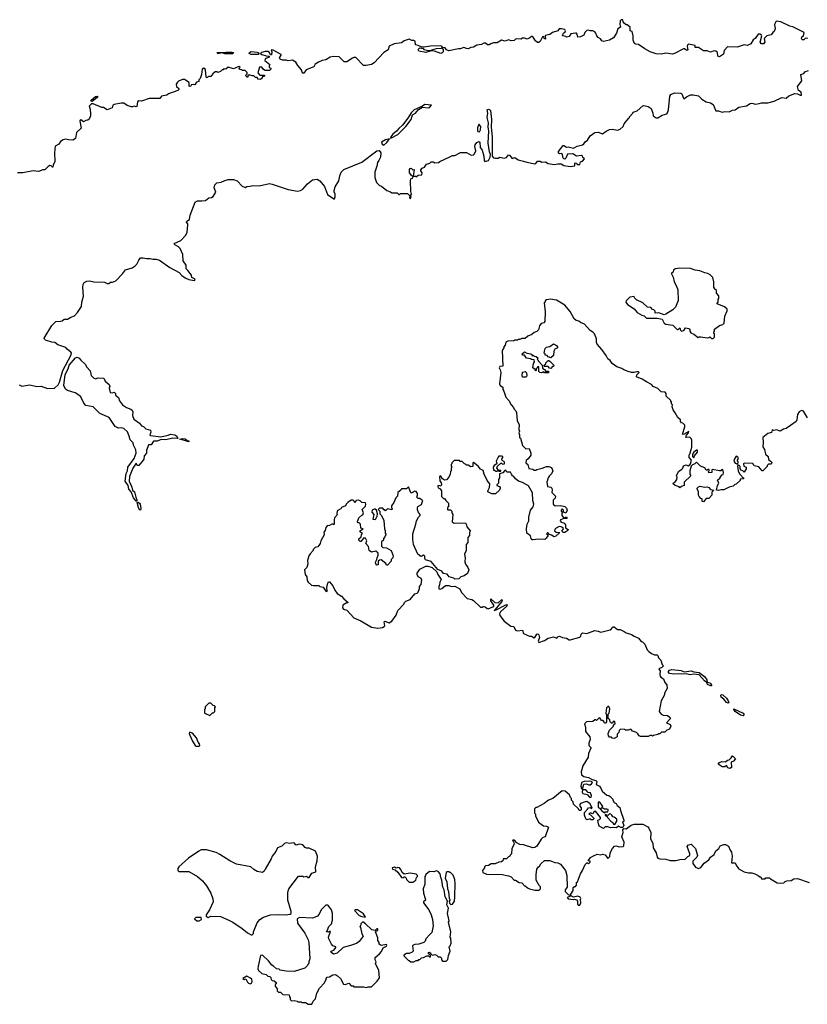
# Model space of a CAD drawing. Extents: x 2029662 to 2246637, y 225654 to 401419.
# Tile 4 of 256: x 2052280 to 2061245, y 276860 to 288070. Entities that reach past the tile are written whole.
import ezdxf

# ---------------------------------------------------------------- set-up
doc = ezdxf.new("R2010")
doc.units = 0

msp = doc.modelspace()

# ---------------------------------------------------------------- linework, layer by layer
at = {"layer": '0CON20XD'}
for points in [[(2059863, 287725), (2059848, 287738), (2059835, 287740), (2059735, 287684), (2059712, 287678), (2059635, 287688), (2059585, 287676), (2059525, 287682), (2059458, 287705), (2059395, 287739), (2059325, 287787), (2059295, 287790), (2059280, 287800), (2059262, 287835), (2059262, 287885), (2059250, 287935), (2059230, 287945), (2059230, 287985), (2059195, 288010), (2059185, 288010), (2059162, 288032), (2059150, 288045), (2059145, 288070), (2059125, 288070), (2059114, 288056), (2059110, 288015), (2059120, 287985), (2059087, 287965), (2059074, 287915), (2059040, 287865), (2058995, 287836), (2058927, 287823), (2058905, 287830), (2058892, 287852), (2058865, 287867), (2058849, 287885), (2058839, 287915), (2058825, 287933), (2058805, 287943), (2058775, 287943), (2058755, 287952), (2058735, 287947), (2058714, 287926), (2058702, 287895), (2058665, 287873), (2058635, 287872), (2058627, 287907), (2058617, 287917), (2058605, 287918), (2058555, 287910), (2058535, 287878), (2058505, 287870), (2058497, 287877), (2058460, 287885), (2058470, 287915), (2058490, 287930), (2058492, 287945), (2058485, 287957), (2058446, 287966), (2058420, 287965), (2058407, 287943), (2058344, 287926), (2058315, 287900), (2058291, 287899), (2058265, 287890), (2058260, 287885), (2058265, 287850), (2058250, 287855), (2058248, 287878), (2058230, 287875), (2058205, 287820), (2058185, 287810), (2058175, 287810), (2058151, 287831), (2058125, 287870), (2058115, 287880), (2058105, 287880), (2058087, 287863), (2058055, 287850), (2058025, 287858), (2058005, 287858), (2057985, 287848), (2057938, 287852), (2057925, 287850), (2057907, 287833), (2057875, 287828), (2057845, 287840), (2057805, 287827), (2057765, 287838), (2057715, 287808), (2057675, 287808), (2057643, 287797), (2057625, 287782), (2057605, 287782), (2057581, 287801), (2057565, 287803), (2057535, 287789), (2057485, 287781), (2057444, 287756), (2057415, 287754), (2057385, 287739), (2057365, 287741), (2057335, 287754), (2057295, 287739), (2057275, 287740), (2057165, 287716), (2057137, 287725), (2057125, 287750), (2057098, 287752), (2057090, 287745), (2057100, 287730), (2057099, 287705), (2057089, 287691), (2057075, 287686), (2057002, 287712), (2056965, 287714), (2056905, 287696), (2056825, 287710), (2056817, 287725), (2056825, 287743), (2056835, 287748), (2056872, 287742), (2056882, 287732), (2056915, 287724), (2056965, 287720), (2056970, 287725), (2057025, 287743), (2057080, 287745), (2057090, 287750), (2057090, 287765), (2057075, 287772), (2056955, 287770), (2056885, 287758), (2056858, 287758), (2056815, 287778), (2056785, 287782), (2056780, 287825), (2056765, 287832), (2056743, 287833), (2056715, 287850), (2056655, 287828), (2056625, 287808), (2056544, 287796), (2056485, 287767), (2056474, 287726), (2056427, 287695), (2056315, 287577), (2056285, 287560), (2056225, 287548), (2056195, 287550), (2056105, 287640), (2056085, 287640), (2056068, 287632), (2056005, 287590), (2055975, 287590), (2055917, 287647), (2055848, 287652), (2055815, 287642), (2055765, 287612), (2055725, 287607), (2055682, 287585), (2055645, 287562), (2055628, 287535), (2055542, 287498), (2055515, 287462), (2055505, 287462), (2055495, 287471), (2055488, 287498), (2055447, 287547), (2055425, 287588), (2055385, 287608), (2055335, 287602), (2055315, 287610), (2055271, 287609), (2055245, 287620), (2055236, 287635), (2055258, 287665), (2055258, 287675), (2055165, 287723), (2055142, 287725), (2055151, 287705), (2055145, 287670), (2055135, 287670), (2055123, 287695), (2055105, 287708), (2055075, 287709), (2055032, 287695), (2055022, 287685), (2055035, 287673), (2055085, 287658), (2055120, 287655), (2055120, 287645), (2055074, 287626), (2055070, 287605), (2055128, 287558), (2055120, 287545), (2055120, 287525), (2055138, 287518), (2055140, 287505), (2055125, 287490), (2055075, 287493), (2055054, 287504), (2055035, 287528), (2055010, 287530), (2054990, 287465), (2055015, 287440), (2055065, 287440), (2055068, 287435), (2055060, 287425), (2055042, 287418), (2055040, 287405), (2055022, 287388), (2054993, 287393), (2054985, 287410), (2054965, 287410), (2054945, 287430), (2054925, 287430), (2054905, 287440), (2054882, 287438), (2054875, 287410), (2054852, 287435), (2054870, 287455), (2054868, 287468), (2054845, 287490), (2054815, 287490), (2054805, 287500), (2054782, 287502), (2054780, 287515), (2054790, 287525), (2054775, 287538), (2054715, 287512), (2054655, 287528), (2054625, 287508), (2054605, 287510), (2054595, 287500), (2054585, 287500), (2054565, 287480), (2054547, 287473), (2054535, 287470), (2054527, 287477), (2054505, 287478), (2054478, 287455), (2054455, 287422), (2054435, 287422), (2054408, 287408), (2054402, 287422), (2054397, 287495), (2054393, 287505), (2054375, 287519), (2054356, 287505), (2054350, 287445), (2054335, 287400), (2054320, 287385), (2054318, 287365), (2054292, 287358), (2054275, 287330), (2054255, 287333), (2054232, 287328), (2054228, 287315), (2054215, 287310), (2054210, 287315), (2054210, 287355), (2054155, 287388), (2054135, 287388), (2054088, 287372), (2054075, 287360), (2054062, 287335), (2054065, 287310), (2054090, 287285), (2054090, 287275), (2054080, 287265), (2053975, 287227), (2053955, 287212), (2053895, 287198), (2053876, 287174), (2053755, 287173), (2053665, 287143), (2053635, 287148), (2053622, 287135), (2053615, 287082), (2053605, 287077), (2053585, 287084), (2053565, 287076), (2053549, 287079), (2053505, 287094), (2053465, 287118), (2053435, 287119), (2053356, 287104), (2053342, 287095), (2053332, 287065), (2053275, 287043), (2053235, 287072), (2053215, 287072), (2053115, 287112), (2053098, 287112), (2053070, 287085), (2053083, 287053), (2053087, 286995), (2053086, 286974), (2053071, 286939), (2053055, 286927), (2053035, 286923), (2053005, 286908), (2052975, 286929), (2052968, 286925), (2052964, 286915), (2052980, 286835), (2052926, 286785), (2052914, 286716), (2052885, 286699), (2052837, 286703), (2052805, 286709), (2052776, 286704), (2052746, 286684), (2052725, 286653), (2052685, 286630), (2052678, 286555), (2052680, 286455), (2052660, 286415), (2052658, 286392), (2052652, 286392), (2052638, 286408), (2052625, 286410), (2052605, 286400), (2052565, 286360), (2052545, 286360), (2052495, 286342), (2052435, 286348), (2052315, 286328), (2052257, 286327)], [(2061250, 287855), (2061225, 287860), (2061205, 287842), (2061185, 287842), (2061178, 287855), (2061182, 287875), (2061202, 287888), (2061208, 287925), (2061079, 287989), (2061047, 287997), (2060945, 288045), (2060890, 288055), (2060870, 288015), (2060878, 287965), (2060868, 287935), (2060852, 287925), (2060835, 287898), (2060784, 287886), (2060769, 287871), (2060756, 287855), (2060761, 287815), (2060745, 287796), (2060725, 287794), (2060708, 287815), (2060727, 287885), (2060723, 287895), (2060705, 287906), (2060685, 287907), (2060650, 287855), (2060630, 287840), (2060601, 287795), (2060565, 287778), (2060525, 287782), (2060445, 287759), (2060335, 287762), (2060299, 287721), (2060291, 287679), (2060245, 287648), (2060227, 287655), (2060224, 287695), (2060205, 287712), (2060185, 287716), (2060145, 287702), (2060105, 287714), (2060065, 287714), (2060005, 287752), (2059970, 287755), (2059970, 287775), (2059932, 287785), (2059895, 287791), (2059881, 287785), (2059879, 287765), (2059887, 287725), (2059875, 287720), (2059863, 287725)], [(2054705, 287682), (2054615, 287683), (2054585, 287693), (2054535, 287683), (2054527, 287695), (2054625, 287702), (2054699, 287699), (2054713, 287695), (2054705, 287682)], [(2054915, 287672), (2054894, 287684), (2054896, 287695), (2054915, 287706), (2054985, 287699), (2054997, 287695), (2055003, 287685), (2054995, 287674), (2054915, 287672)], [(2052822, 284318), (2052806, 284336), (2052715, 284370), (2052680, 284395), (2052648, 284398), (2052573, 284423), (2052562, 284432), (2052560, 284445), (2052645, 284590), (2052690, 284635), (2052745, 284637), (2052765, 284643), (2052785, 284662), (2052825, 284662), (2052862, 284685), (2052905, 284700), (2052940, 284735), (2052982, 284805), (2052988, 284855), (2053006, 284924), (2052999, 285025), (2053003, 285055), (2053014, 285076), (2053045, 285092), (2053075, 285096), (2053126, 285084), (2053245, 285082), (2053275, 285067), (2053295, 285068), (2053315, 285082), (2053337, 285083), (2053373, 285097), (2053452, 285175), (2053485, 285222), (2053560, 285245), (2053595, 285268), (2053615, 285288), (2053636, 285334), (2053655, 285357), (2053685, 285360), (2053725, 285350), (2053765, 285352), (2053795, 285342), (2053835, 285343), (2053872, 285332), (2053989, 285249), (2054095, 285192), (2054127, 285157), (2054165, 285130), (2054205, 285112), (2054265, 285101), (2054272, 285105), (2054276, 285116), (2054240, 285135), (2054235, 285162), (2054196, 285216), (2054174, 285235), (2054176, 285276), (2054142, 285325), (2054137, 285395), (2054106, 285466), (2054088, 285485), (2054046, 285505), (2054037, 285523), (2054115, 285557), (2054171, 285615), (2054185, 285650), (2054193, 285735), (2054193, 285745), (2054180, 285765), (2054184, 285776), (2054212, 285795), (2054220, 285845), (2054279, 285991), (2054305, 286009), (2054355, 286006), (2054395, 286011), (2054435, 286043), (2054465, 286047), (2054484, 286056), (2054514, 286105), (2054494, 286155), (2054502, 286188), (2054525, 286212), (2054575, 286222), (2054615, 286240), (2054655, 286249), (2054715, 286250), (2054756, 286235), (2054813, 286175), (2054845, 286160), (2054865, 286172), (2054905, 286173), (2054935, 286181), (2055005, 286178), (2055125, 286204), (2055155, 286199), (2055335, 286135), (2055443, 286117), (2055476, 286124), (2055505, 286141), (2055555, 286202), (2055614, 286245), (2055665, 286253), (2055696, 286236), (2055749, 286169), (2055785, 286078), (2055855, 286030), (2055865, 286032), (2055870, 286055), (2055870, 286085), (2055859, 286109), (2055859, 286125), (2055872, 286168), (2055912, 286235), (2055926, 286294), (2055939, 286335), (2055971, 286365), (2056175, 286449), (2056345, 286577), (2056372, 286582), (2056392, 286555), (2056388, 286505), (2056370, 286465), (2056352, 286445), (2056347, 286403), (2056322, 286335), (2056322, 286275), (2056342, 286215), (2056374, 286184), (2056400, 286175), (2056460, 286125), (2056502, 286112), (2056515, 286100), (2056575, 286100), (2056595, 286080), (2056605, 286080), (2056615, 286090), (2056695, 286090), (2056720, 286065), (2056718, 286045), (2056725, 286032), (2056736, 286044), (2056730, 286065), (2056740, 286085), (2056732, 286115), (2056727, 286235), (2056733, 286257), (2056750, 286265), (2056760, 286290), (2056742, 286292), (2056718, 286328), (2056718, 286365), (2056724, 286376), (2056735, 286378), (2056755, 286362), (2056770, 286365), (2056760, 286290), (2056785, 286290), (2056795, 286280), (2056815, 286300), (2056858, 286302), (2056860, 286325), (2056848, 286348), (2056848, 286362), (2056861, 286379), (2056888, 286392), (2056910, 286425), (2056950, 286435), (2056965, 286450), (2056985, 286450), (2057005, 286440), (2057047, 286443), (2057063, 286457), (2057175, 286510), (2057205, 286522), (2057235, 286522), (2057297, 286557), (2057365, 286557), (2057418, 286528), (2057447, 286533), (2057457, 286543), (2057472, 286578), (2057462, 286625), (2057464, 286646), (2057485, 286672), (2057505, 286682), (2057517, 286677), (2057522, 286615), (2057543, 286585), (2057562, 286515), (2057566, 286465), (2057575, 286454), (2057617, 286465), (2057637, 286503), (2057640, 286535), (2057627, 286567), (2057611, 286665), (2057619, 286805), (2057612, 286845), (2057617, 286895), (2057602, 286955), (2057609, 287005), (2057602, 287045), (2057615, 287050), (2057632, 287045), (2057641, 287035), (2057652, 286935), (2057646, 286845), (2057660, 286735), (2057658, 286515), (2057675, 286497), (2057692, 286492), (2057725, 286492), (2057745, 286504), (2057796, 286495), (2057820, 286500), (2057845, 286530), (2057856, 286526), (2057885, 286488), (2057915, 286500), (2057955, 286473), (2058015, 286461), (2058053, 286447), (2058145, 286430), (2058156, 286434), (2058175, 286458), (2058205, 286458), (2058225, 286448), (2058265, 286452), (2058295, 286432), (2058365, 286420), (2058405, 286430), (2058445, 286428), (2058475, 286409), (2058545, 286400), (2058600, 286405), (2058600, 286435), (2058605, 286440), (2058618, 286438), (2058625, 286420), (2058655, 286422), (2058665, 286450), (2058685, 286460), (2058710, 286485), (2058691, 286501), (2058685, 286518), (2058675, 286522), (2058618, 286518), (2058575, 286542), (2058515, 286540), (2058497, 286493), (2058485, 286482), (2058471, 286491), (2058462, 286505), (2058459, 286539), (2058445, 286548), (2058425, 286543), (2058415, 286552), (2058415, 286570), (2058465, 286637), (2058475, 286638), (2058505, 286620), (2058525, 286621), (2058585, 286607), (2058625, 286631), (2058688, 286645), (2058701, 286655), (2058715, 286678), (2058745, 286698), (2058774, 286746), (2058825, 286787), (2058865, 286789), (2058915, 286771), (2058955, 286801), (2058995, 286818), (2059025, 286824), (2059085, 286814), (2059116, 286824), (2059148, 286855), (2059162, 286885), (2059210, 286945), (2059220, 286955), (2059220, 286965), (2059260, 287005), (2059264, 287016), (2059307, 287033), (2059375, 287090), (2059385, 287092), (2059435, 287080), (2059469, 287059), (2059488, 287005), (2059490, 286975), (2059525, 286953), (2059545, 286952), (2059595, 286982), (2059645, 286998), (2059655, 287008), (2059665, 287042), (2059679, 287201), (2059693, 287217), (2059735, 287237), (2059805, 287234), (2059816, 287225), (2059835, 287178), (2059845, 287168), (2059869, 287191), (2059915, 287213), (2059945, 287214), (2060005, 287202), (2060043, 287165), (2060093, 287135), (2060145, 287124), (2060174, 287104), (2060205, 287031), (2060235, 287032), (2060275, 287018), (2060306, 287024), (2060355, 287020), (2060395, 287040), (2060425, 287043), (2060465, 287073), (2060555, 287090), (2060594, 287116), (2060615, 287118), (2060655, 287108), (2060696, 287114), (2060725, 287123), (2060795, 287122), (2060869, 287141), (2060955, 287183), (2061005, 287178), (2061035, 287202), (2061105, 287230), (2061135, 287227), (2061165, 287210), (2061178, 287212), (2061177, 287245), (2061144, 287264), (2061132, 287308), (2061182, 287375), (2061172, 287445), (2061205, 287458), (2061218, 287475), (2061257, 287493)], [(2053105, 287138), (2053092, 287142), (2053092, 287155), (2053145, 287196), (2053165, 287200), (2053168, 287195), (2053158, 287182), (2053105, 287138)], [(2056505, 286723), (2056585, 286763), (2056677, 286855), (2056735, 286932), (2056752, 286985), (2056785, 287007), (2056821, 287049), (2056867, 287073), (2056930, 287065), (2056945, 287070), (2056968, 287098), (2056892, 287105), (2056864, 287086), (2056772, 287045), (2056735, 287010), (2056700, 286950), (2056639, 286871), (2056595, 286831), (2056571, 286799), (2056528, 286765), (2056504, 286735), (2056500, 286725), (2056505, 286723)], [(2057515, 286792), (2057527, 286815), (2057528, 286855), (2057505, 286880), (2057492, 286838), (2057491, 286805), (2057495, 286798), (2057515, 286792)], [(2056425, 286643), (2056460, 286670), (2056490, 286715), (2056445, 286704), (2056399, 286675), (2056405, 286653), (2056425, 286643)], [(2060155, 284440), (2060175, 284442), (2060190, 284455), (2060190, 284495), (2060180, 284505), (2060180, 284515), (2060190, 284525), (2060190, 284545), (2060245, 284588), (2060285, 284598), (2060298, 284615), (2060308, 284695), (2060333, 284755), (2060333, 284773), (2060301, 284801), (2060220, 284835), (2060220, 284845), (2060230, 284855), (2060230, 284885), (2060240, 284895), (2060240, 284925), (2060210, 284955), (2060210, 284985), (2060190, 285005), (2060190, 285015), (2060180, 285025), (2060180, 285085), (2060170, 285135), (2060140, 285165), (2060112, 285182), (2060078, 285188), (2060022, 285212), (2059968, 285218), (2059915, 285238), (2059795, 285242), (2059740, 285235), (2059723, 285217), (2059720, 285195), (2059700, 285185), (2059700, 285175), (2059719, 285139), (2059731, 285085), (2059758, 285038), (2059773, 284995), (2059776, 284874), (2059744, 284796), (2059715, 284767), (2059635, 284717), (2059615, 284710), (2059555, 284733), (2059515, 284730), (2059512, 284752), (2059500, 284765), (2059485, 284770), (2059465, 284792), (2059425, 284798), (2059372, 284845), (2059302, 284882), (2059280, 284905), (2059275, 284920), (2059225, 284910), (2059185, 284870), (2059180, 284855), (2059197, 284827), (2059275, 284778), (2059310, 284735), (2059360, 284705), (2059387, 284697), (2059415, 284672), (2059535, 284670), (2059595, 284660), (2059615, 284613), (2059635, 284603), (2059715, 284592), (2059765, 284543), (2059777, 284543), (2059795, 284560), (2059802, 284535), (2059815, 284524), (2059838, 284532), (2059858, 284562), (2059895, 284553), (2059910, 284545), (2059908, 284525), (2059920, 284505), (2059955, 284490), (2060003, 284453), (2060015, 284460), (2060035, 284460), (2060105, 284448), (2060125, 284450), (2060135, 284460), (2060155, 284440)], [(2059415, 283948), (2059367, 283977), (2059300, 284005), (2059303, 284027), (2059330, 284055), (2059325, 284060), (2059305, 284062), (2059275, 284052), (2059245, 284052), (2059205, 284064), (2059155, 284082), (2059135, 284098), (2059077, 284117), (2059023, 284155), (2059000, 284190), (2058975, 284210), (2058957, 284247), (2058906, 284315), (2058853, 284375), (2058847, 284395), (2058847, 284437), (2058822, 284495), (2058805, 284513), (2058775, 284530), (2058710, 284605), (2058663, 284623), (2058645, 284638), (2058614, 284644), (2058592, 284665), (2058545, 284748), (2058485, 284818), (2058390, 284875), (2058365, 284882), (2058325, 284887), (2058275, 284880), (2058262, 284868), (2058260, 284855), (2058250, 284845), (2058262, 284745), (2058256, 284634), (2058245, 284618), (2058215, 284610), (2058198, 284585), (2058185, 284540), (2058165, 284520), (2058135, 284510), (2058110, 284485), (2058063, 284467), (2058035, 284442), (2057995, 284440), (2057975, 284430), (2057955, 284430), (2057945, 284420), (2057915, 284420), (2057905, 284412), (2057835, 284410), (2057813, 284397), (2057808, 284365), (2057792, 284345), (2057792, 284335), (2057773, 284305), (2057778, 284125), (2057745, 284120), (2057738, 284105), (2057750, 284085), (2057758, 284055), (2057742, 283925), (2057750, 283905), (2057778, 283885), (2057778, 283858), (2057792, 283842), (2057814, 283774), (2057848, 283735), (2057874, 283684), (2057900, 283655), (2057908, 283635), (2057928, 283615), (2057936, 283596), (2057944, 283504), (2057967, 283463), (2057962, 283405), (2057968, 283385), (2057960, 283365), (2057970, 283345), (2057970, 283315), (2057980, 283305), (2058003, 283223), (2058043, 283183), (2058078, 283188), (2058098, 283135), (2058097, 283113), (2058069, 283071), (2058045, 283050), (2058042, 283025), (2058064, 283004), (2058075, 282962), (2058122, 282952), (2058135, 282940), (2058155, 282940), (2058165, 282950), (2058227, 282963), (2058278, 282982), (2058302, 282982), (2058335, 282970), (2058348, 282935), (2058335, 282900), (2058307, 282873), (2058296, 282854), (2058280, 282805), (2058288, 282755), (2058325, 282746), (2058337, 282735), (2058342, 282715), (2058338, 282688), (2058380, 282645), (2058376, 282624), (2058351, 282599), (2058354, 282554), (2058374, 282534), (2058435, 282540), (2058485, 282528), (2058505, 282510), (2058510, 282485), (2058497, 282453), (2058472, 282462), (2058470, 282485), (2058455, 282500), (2058443, 282487), (2058442, 282475), (2058460, 282455), (2058453, 282447), (2058453, 282425), (2058465, 282408), (2058475, 282400), (2058505, 282410), (2058510, 282395), (2058505, 282390), (2058475, 282390), (2058436, 282374), (2058431, 282365), (2058445, 282348), (2058475, 282342), (2058484, 282334), (2058492, 282315), (2058492, 282285), (2058522, 282265), (2058520, 282255), (2058485, 282230), (2058465, 282232), (2058452, 282245), (2058472, 282275), (2058468, 282285), (2058445, 282298), (2058421, 282299), (2058385, 282280), (2058370, 282265), (2058369, 282249), (2058385, 282237), (2058405, 282230), (2058420, 282235), (2058420, 282225), (2058382, 282188), (2058363, 282183), (2058335, 282203), (2058302, 282212), (2058297, 282227), (2058287, 282227), (2058278, 282215), (2058290, 282205), (2058292, 282195), (2058274, 282166), (2058257, 282153), (2058185, 282157), (2058125, 282147), (2058115, 282150), (2058103, 282165), (2058093, 282195), (2058053, 282225), (2058049, 282275), (2058056, 282326), (2058077, 282365), (2058076, 282405), (2058096, 282485), (2058124, 282525), (2058132, 282555), (2058122, 282595), (2058116, 282685), (2058073, 282763), (2058005, 282800), (2057957, 282817), (2057924, 282844), (2057905, 282870), (2057890, 282875), (2057877, 282897), (2057865, 282920), (2057825, 282920), (2057815, 282940), (2057802, 282938), (2057778, 282912), (2057742, 282898), (2057740, 282855), (2057730, 282835), (2057730, 282795), (2057710, 282775), (2057710, 282765), (2057740, 282755), (2057750, 282745), (2057750, 282735), (2057740, 282715), (2057695, 282670), (2057655, 282670), (2057610, 282695), (2057612, 282715), (2057628, 282745), (2057632, 282785), (2057603, 282823), (2057567, 282895), (2057556, 282936), (2057524, 282954), (2057498, 282988), (2057445, 283030), (2057440, 283025), (2057438, 282982), (2057415, 282980), (2057385, 283000), (2057365, 283000), (2057355, 283010), (2057342, 283012), (2057315, 283040), (2057295, 283040), (2057285, 283050), (2057225, 283050), (2057200, 283025), (2057200, 283015), (2057190, 283005), (2057190, 282985), (2057200, 282975), (2057190, 282965), (2057190, 282935), (2057183, 282927), (2057180, 282895), (2057165, 282860), (2057138, 282832), (2057115, 282828), (2057094, 282844), (2057075, 282872), (2057065, 282878), (2057058, 282865), (2057061, 282821), (2057077, 282797), (2057082, 282778), (2057075, 282760), (2057045, 282768), (2057040, 282755), (2057045, 282742), (2057065, 282730), (2057082, 282705), (2057083, 282643), (2057105, 282620), (2057115, 282620), (2057130, 282595), (2057162, 282565), (2057160, 282525), (2057150, 282515), (2057150, 282495), (2057155, 282490), (2057185, 282490), (2057200, 282475), (2057200, 282455), (2057210, 282435), (2057203, 282353), (2057225, 282338), (2057355, 282340), (2057367, 282317), (2057370, 282295), (2057410, 282245), (2057400, 282235), (2057402, 282198), (2057382, 282175), (2057382, 282118), (2057362, 282095), (2057362, 282025), (2057343, 281985), (2057351, 281945), (2057347, 281897), (2057355, 281870), (2057366, 281856), (2057383, 281833), (2057391, 281805), (2057377, 281765), (2057340, 281740), (2057300, 281725), (2057277, 281703), (2057235, 281700), (2057222, 281712), (2057170, 281725), (2057146, 281756), (2057106, 281766), (2057085, 281793), (2057041, 281811), (2056965, 281902), (2056901, 281921), (2056890, 281935), (2056892, 281962), (2056885, 281970), (2056875, 281972), (2056859, 281961), (2056845, 281960), (2056812, 281985), (2056762, 282095), (2056754, 282155), (2056757, 282215), (2056791, 282325), (2056798, 282365), (2056820, 282405), (2056840, 282425), (2056840, 282435), (2056818, 282458), (2056808, 282488), (2056808, 282512), (2056814, 282526), (2056855, 282550), (2056870, 282595), (2056852, 282602), (2056835, 282620), (2056815, 282620), (2056800, 282635), (2056810, 282655), (2056810, 282675), (2056795, 282698), (2056778, 282702), (2056745, 282682), (2056732, 282682), (2056705, 282750), (2056685, 282730), (2056625, 282730), (2056620, 282715), (2056583, 282687), (2056580, 282645), (2056563, 282627), (2056540, 282575), (2056512, 282535), (2056512, 282512), (2056520, 282505), (2056515, 282490), (2056465, 282500), (2056445, 282480), (2056435, 282490), (2056425, 282490), (2056415, 282510), (2056375, 282510), (2056368, 282502), (2056360, 282495), (2056380, 282475), (2056380, 282445), (2056397, 282427), (2056427, 282367), (2056432, 282275), (2056440, 282255), (2056440, 282225), (2056450, 282205), (2056440, 282195), (2056438, 282182), (2056420, 282165), (2056420, 282145), (2056400, 282125), (2056400, 282075), (2056415, 282060), (2056455, 282058), (2056510, 282025), (2056530, 281965), (2056528, 281945), (2056510, 281925), (2056510, 281905), (2056465, 281860), (2056455, 281860), (2056448, 281878), (2056395, 281920), (2056375, 281918), (2056360, 281905), (2056360, 281865), (2056345, 281860), (2056333, 281873), (2056330, 281895), (2056347, 281923), (2056348, 281942), (2056362, 281975), (2056362, 281995), (2056335, 282018), (2056285, 282008), (2056260, 282025), (2056252, 282072), (2056220, 282105), (2056230, 282135), (2056217, 282167), (2056192, 282168), (2056165, 282130), (2056155, 282130), (2056140, 282145), (2056142, 282158), (2056168, 282182), (2056170, 282205), (2056180, 282215), (2056178, 282228), (2056162, 282232), (2056150, 282245), (2056190, 282275), (2056162, 282282), (2056158, 282328), (2056145, 282340), (2056132, 282342), (2056120, 282355), (2056130, 282365), (2056142, 282398), (2056175, 282430), (2056187, 282433), (2056192, 282455), (2056180, 282495), (2056217, 282533), (2056222, 282555), (2056215, 282570), (2056173, 282573), (2056155, 282592), (2056135, 282600), (2056110, 282595), (2056095, 282570), (2056088, 282588), (2056075, 282600), (2056055, 282598), (2056016, 282574), (2055998, 282555), (2055990, 282535), (2055943, 282517), (2055935, 282500), (2055895, 282480), (2055892, 282445), (2055898, 282435), (2055865, 282400), (2055859, 282375), (2055860, 282335), (2055855, 282320), (2055848, 282328), (2055833, 282327), (2055805, 282310), (2055782, 282308), (2055765, 282290), (2055758, 282255), (2055742, 282235), (2055746, 282204), (2055708, 282135), (2055702, 282108), (2055687, 282083), (2055675, 282070), (2055645, 282060), (2055622, 282038), (2055620, 282025), (2055585, 281990), (2055572, 281965), (2055558, 281912), (2055560, 281875), (2055550, 281835), (2055522, 281805), (2055530, 281755), (2055550, 281725), (2055552, 281685), (2055562, 281665), (2055603, 281633), (2055625, 281628), (2055685, 281630), (2055698, 281618), (2055735, 281608), (2055764, 281564), (2055775, 281560), (2055780, 281565), (2055778, 281605), (2055788, 281655), (2055795, 281670), (2055805, 281670), (2055843, 281623), (2055868, 281575), (2055895, 281538), (2055945, 281507), (2055968, 281475), (2056020, 281435), (2055995, 281428), (2055958, 281405), (2055956, 281375), (2055965, 281357), (2056005, 281348), (2056085, 281260), (2056165, 281227), (2056285, 281152), (2056355, 281142), (2056409, 281151), (2056429, 281161), (2056435, 281170), (2056430, 281215), (2056435, 281222), (2056485, 281202), (2056516, 281224)], [(2052275, 283914), (2052305, 283896), (2052395, 283914), (2052474, 283894), (2052525, 283897), (2052595, 283871), (2052676, 283874), (2052717, 283913), (2052735, 283945), (2052771, 284075), (2052868, 284255), (2052870, 284275), (2052864, 284284), (2052822, 284318)], [(2058300, 284050), (2058295, 284050), (2058255, 284050), (2058245, 284060), (2058215, 284050), (2058202, 284052), (2058190, 284065), (2058190, 284115), (2058185, 284120), (2058170, 284115), (2058170, 284105), (2058160, 284095), (2058160, 284075), (2058152, 284072), (2058148, 284088), (2058120, 284105), (2058130, 284155), (2058140, 284175), (2058138, 284198), (2058105, 284200), (2058095, 284210), (2058048, 284218), (2058025, 284250), (2058002, 284252), (2058000, 284265), (2058028, 284288), (2058053, 284273), (2058097, 284267), (2058108, 284258), (2058115, 284240), (2058125, 284250), (2058135, 284240), (2058160, 284235), (2058180, 284215), (2058170, 284205), (2058180, 284195), (2058180, 284185), (2058228, 284138), (2058232, 284102), (2058245, 284090), (2058258, 284088), (2058265, 284070), (2058298, 284068), (2058300, 284050)], [(2058325, 284222), (2058295, 284230), (2058285, 284248), (2058262, 284252), (2058260, 284265), (2058250, 284275), (2058253, 284295), (2058263, 284327), (2058277, 284343), (2058315, 284348), (2058355, 284378), (2058389, 284359), (2058400, 284345), (2058400, 284335), (2058370, 284320), (2058360, 284295), (2058358, 284245), (2058325, 284222)], [(2053605, 282589), (2053575, 282628), (2053551, 282695), (2053524, 282724), (2053516, 282766), (2053482, 282815), (2053494, 282905), (2053506, 282935), (2053511, 282975), (2053583, 283075), (2053606, 283135), (2053603, 283173), (2053576, 283225), (2053573, 283253), (2053537, 283285), (2053527, 283327), (2053506, 283376), (2053464, 283414), (2053435, 283422), (2053405, 283420), (2053368, 283438), (2053299, 283539), (2053191, 283585), (2053115, 283662), (2053035, 283678), (2053011, 283705), (2052977, 283775), (2052955, 283797), (2052910, 283820), (2052823, 283847), (2052802, 283865), (2052784, 283904), (2052799, 284031), (2052832, 284095), (2052842, 284138), (2052915, 284222), (2052935, 284228), (2052956, 284216), (2052975, 284192), (2053025, 284150), (2053043, 284113), (2053081, 284071), (2053095, 284020), (2053121, 283991), (2053145, 283980), (2053175, 283992), (2053239, 283989), (2053254, 283954), (2053298, 283915), (2053308, 283895), (2053300, 283875), (2053312, 283825), (2053335, 283822), (2053355, 283830), (2053370, 283815), (2053370, 283795), (2053405, 283770), (2053415, 283732), (2053449, 283685), (2053495, 283654), (2053545, 283637), (2053560, 283625), (2053569, 283605), (2053563, 283565), (2053581, 283521), (2053643, 283475), (2053667, 283447), (2053689, 283439), (2053715, 283410), (2053768, 283398), (2053773, 283375), (2053760, 283345), (2053770, 283335), (2053885, 283320), (2053971, 283341), (2053995, 283351), (2054045, 283343), (2054068, 283328), (2054080, 283300), (2054025, 283304), (2053945, 283286), (2053890, 283290), (2053845, 283272), (2053805, 283272), (2053775, 283230), (2053745, 283230), (2053723, 283165), (2053722, 283135), (2053699, 283105), (2053694, 283066), (2053686, 283055), (2053635, 282994), (2053618, 282995), (2053605, 283020), (2053569, 282965), (2053530, 282870), (2053527, 282815), (2053557, 282747), (2053563, 282713), (2053588, 282695), (2053602, 282632), (2053615, 282605), (2053615, 282590), (2053605, 282589)], [(2058325, 284100), (2058312, 284102), (2058295, 284120), (2058255, 284120), (2058250, 284125), (2058250, 284135), (2058268, 284152), (2058270, 284165), (2058295, 284190), (2058305, 284190), (2058319, 284179), (2058360, 284135), (2058358, 284122), (2058345, 284120), (2058325, 284100)], [(2058045, 284000), (2058005, 284000), (2057998, 284015), (2058005, 284058), (2058033, 284063), (2058049, 284049), (2058053, 284017), (2058045, 284000)], [(2061248, 283538), (2061203, 283613), (2061181, 283621), (2061154, 283606), (2061133, 283575), (2061126, 283514), (2061117, 283495), (2061055, 283448), (2061006, 283414), (2060975, 283409), (2060935, 283387), (2060895, 283399), (2060865, 283392), (2060845, 283400), (2060838, 283372), (2060795, 283360), (2060740, 283315), (2060743, 283255), (2060738, 283208), (2060758, 283175), (2060770, 283125), (2060798, 283095), (2060802, 283062), (2060836, 283036), (2060842, 283025), (2060832, 283008), (2060802, 283008), (2060790, 282995), (2060788, 282982), (2060740, 282935), (2060730, 282935), (2060695, 282980), (2060642, 282992), (2060625, 283018), (2060525, 283020), (2060520, 283015), (2060522, 282985), (2060550, 282975), (2060550, 282955), (2060525, 282920), (2060510, 282935), (2060491, 282941), (2060482, 282955), (2060482, 282982), (2060465, 283000), (2060450, 282985), (2060458, 282935), (2060475, 282900), (2060498, 282878), (2060502, 282862), (2060520, 282855), (2060518, 282842), (2060482, 282838), (2060480, 282825), (2060435, 282780), (2060422, 282778), (2060402, 282758), (2060355, 282748), (2060295, 282717), (2060265, 282717), (2060235, 282708), (2060210, 282715), (2060223, 282765), (2060240, 282795), (2060223, 282827), (2060249, 282851), (2060272, 282888), (2060288, 282892), (2060292, 282915), (2060285, 282947), (2060270, 282945), (2060260, 282935), (2060245, 282932), (2060165, 282950), (2060160, 282945), (2060160, 282915), (2060125, 282910), (2060120, 282925), (2060130, 282935), (2060128, 282948), (2060115, 282950), (2060105, 282940), (2060095, 282940), (2060077, 282967), (2060030, 282985), (2059985, 283032), (2059965, 283012), (2059938, 283002), (2059923, 282987), (2059910, 282935), (2059910, 282895), (2059920, 282875), (2059842, 282805), (2059843, 282767), (2059813, 282757), (2059795, 282740), (2059785, 282750), (2059740, 282765), (2059720, 282785), (2059722, 282798), (2059746, 282814), (2059760, 282835), (2059763, 282863), (2059758, 282875), (2059778, 282925), (2059818, 282952), (2059830, 282965), (2059835, 282990), (2059865, 283002), (2059889, 282991), (2059909, 283001), (2059917, 283013), (2059928, 283055), (2059900, 283085), (2059900, 283115), (2059910, 283125), (2059932, 283205), (2059932, 283282), (2059925, 283300), (2059907, 283317), (2059862, 283315), (2059872, 283338), (2059892, 283365), (2059895, 283380), (2059835, 283348), (2059825, 283350), (2059850, 283435), (2059850, 283455), (2059828, 283478), (2059815, 283480), (2059800, 283495), (2059800, 283515), (2059772, 283542), (2059743, 283595), (2059717, 283627), (2059708, 283662), (2059710, 283685), (2059700, 283695), (2059700, 283715), (2059690, 283725), (2059690, 283735), (2059640, 283785), (2059640, 283815), (2059629, 283829), (2059583, 283833), (2059545, 283870), (2059490, 283895), (2059470, 283915), (2059415, 283948)], [(2054205, 283265), (2054102, 283295), (2054135, 283303), (2054165, 283299), (2054188, 283278), (2054206, 283275), (2054205, 283265)], [(2059955, 283080), (2059960, 283105), (2059996, 283145), (2059995, 283170), (2059985, 283170), (2059954, 283146), (2059940, 283125), (2059940, 283095), (2059955, 283080)], [(2057755, 282930), (2057758, 282938), (2057730, 282940), (2057710, 282965), (2057720, 282985), (2057755, 283020), (2057765, 283020), (2057775, 283010), (2057800, 283015), (2057798, 283035), (2057773, 283053), (2057770, 283065), (2057780, 283085), (2057778, 283095), (2057765, 283102), (2057735, 283100), (2057725, 283090), (2057702, 283045), (2057710, 283015), (2057680, 282995), (2057668, 282975), (2057675, 282940), (2057685, 282940), (2057695, 282930), (2057715, 282930), (2057725, 282940), (2057735, 282930), (2057755, 282930)], [(2060455, 283010), (2060460, 283035), (2060450, 283045), (2060450, 283055), (2060462, 283075), (2060455, 283090), (2060435, 283102), (2060415, 283070), (2060410, 283045), (2060425, 283020), (2060455, 283010)], [(2060065, 282580), (2060050, 282585), (2060050, 282615), (2060035, 282620), (2060013, 282643), (2060008, 282655), (2060007, 282697), (2059990, 282725), (2059990, 282735), (2060005, 282750), (2060025, 282758), (2060075, 282748), (2060105, 282750), (2060124, 282744), (2060145, 282722), (2060180, 282715), (2060158, 282692), (2060160, 282655), (2060125, 282620), (2060095, 282620), (2060065, 282580)], [(2053655, 282486), (2053645, 282489), (2053632, 282515), (2053617, 282573), (2053624, 282576), (2053645, 282566), (2053650, 282555), (2053661, 282505), (2053655, 282486)], [(2056325, 282380), (2056338, 282392), (2056340, 282405), (2056350, 282415), (2056352, 282445), (2056340, 282485), (2056327, 282497), (2056315, 282498), (2056292, 282485), (2056287, 282465), (2056310, 282435), (2056300, 282385), (2056325, 282380)], [(2056516, 281224), (2056565, 281292), (2056583, 281345), (2056652, 281415), (2056662, 281435), (2056675, 281448), (2056725, 281470), (2056777, 281533), (2056805, 281540), (2056817, 281553), (2056830, 281595), (2056830, 281615), (2056849, 281641), (2056857, 281695), (2056845, 281712), (2056817, 281727), (2056804, 281754), (2056805, 281770), (2056835, 281813), (2056905, 281850), (2056925, 281850), (2056974, 281834), (2057030, 281785), (2057040, 281755), (2057078, 281695), (2057062, 281665), (2057060, 281635), (2057050, 281615), (2057052, 281592), (2057065, 281588), (2057085, 281593), (2057127, 281627), (2057165, 281628), (2057195, 281618), (2057235, 281620), (2057289, 281589), (2057308, 281548), (2057375, 281480), (2057425, 281470), (2057445, 281458), (2057525, 281380), (2057545, 281380), (2057555, 281390), (2057565, 281390), (2057580, 281385), (2057600, 281365), (2057614, 281364), (2057666, 281384), (2057676, 281394), (2057676, 281406), (2057642, 281455), (2057642, 281478), (2057690, 281435), (2057725, 281430), (2057768, 281468), (2057772, 281455), (2057769, 281445), (2057745, 281420), (2057690, 281350), (2057680, 281345), (2057705, 281350), (2057805, 281406), (2057830, 281410), (2057825, 281392), (2057753, 281327), (2057743, 281305), (2057746, 281286), (2057795, 281222), (2057870, 281165), (2057905, 281160), (2057925, 281120), (2057945, 281112), (2058005, 281120), (2058015, 281080), (2058085, 281052), (2058105, 281052), (2058135, 281032), (2058145, 281038), (2058165, 281074), (2058178, 281078), (2058190, 281065), (2058197, 281035), (2058183, 280993), (2058188, 280978), (2058255, 281001), (2058295, 281030), (2058355, 281043), (2058393, 281027), (2058405, 281042), (2058425, 281052), (2058460, 281035), (2058505, 281028), (2058535, 281010), (2058545, 281010), (2058655, 281040), (2058667, 281053), (2058670, 281075), (2058685, 281088), (2058735, 281080), (2058825, 281117), (2058865, 281110), (2058895, 281098), (2059000, 281125), (2059016, 281134), (2059020, 281145), (2059035, 281158), (2059047, 281157), (2059085, 281128), (2059115, 281127), (2059162, 281105), (2059185, 281088), (2059245, 281072), (2059275, 281050), (2059325, 281028), (2059355, 280990), (2059370, 280985), (2059395, 280960), (2059422, 280895), (2059440, 280875), (2059473, 280853), (2059505, 280840), (2059535, 280840), (2059545, 280830), (2059553, 280803), (2059577, 280777), (2059595, 280730), (2059610, 280715), (2059590, 280695), (2059562, 280685), (2059557, 280675), (2059569, 280655), (2059567, 280615), (2059572, 280595), (2059578, 280585), (2059608, 280565), (2059622, 280525), (2059648, 280498), (2059652, 280455), (2059618, 280402), (2059618, 280385), (2059582, 280315), (2059560, 280195), (2059580, 280165), (2059605, 280152), (2059655, 280148), (2059679, 280129), (2059688, 280115), (2059682, 280105), (2059642, 280065), (2059686, 280046), (2059692, 280025), (2059675, 279992), (2059645, 279980), (2059625, 279960), (2059585, 279960), (2059565, 279940), (2059555, 279940), (2059545, 279930), (2059495, 279920), (2059485, 279912), (2059475, 279920), (2059455, 279920), (2059435, 279910), (2059345, 279910), (2059330, 279915), (2059318, 279938), (2059300, 279955), (2059255, 279970), (2059246, 279986), (2059235, 279992), (2059205, 279980), (2059175, 279980), (2059165, 279990), (2059118, 279992), (2059103, 279977), (2059100, 279955), (2059080, 279935), (2059080, 279905), (2059045, 279888), (2059025, 279890), (2059015, 279900), (2058995, 279900), (2058982, 279915), (2058980, 279945), (2058995, 279980), (2059040, 280025), (2059040, 280035), (2059052, 280048), (2059060, 280055), (2059055, 280080), (2059035, 280080), (2059028, 280062), (2059015, 280060), (2059000, 280075), (2058998, 280098), (2058980, 280115), (2058980, 280165), (2058990, 280175), (2058998, 280225), (2058985, 280250), (2058975, 280252), (2058960, 280235), (2058952, 280175), (2058960, 280155), (2058960, 280075), (2058948, 280062), (2058935, 280060), (2058928, 280078), (2058915, 280090), (2058902, 280092), (2058890, 280105), (2058888, 280118), (2058875, 280120), (2058845, 280090), (2058835, 280100), (2058825, 280100), (2058805, 280080), (2058733, 280077), (2058710, 280055), (2058722, 280015), (2058720, 279965), (2058770, 279905), (2058772, 279875), (2058760, 279835), (2058760, 279815), (2058763, 279803), (2058780, 279785), (2058780, 279775), (2058753, 279717), (2058750, 279675), (2058692, 279575), (2058670, 279505), (2058674, 279474), (2058703, 279453), (2058755, 279442), (2058798, 279418), (2058837, 279407), (2058850, 279395), (2058842, 279362), (2058880, 279345), (2058900, 279315), (2058910, 279285), (2058963, 279243), (2058985, 279238), (2059000, 279225), (2059030, 279195), (2059030, 279185), (2059047, 279157), (2059070, 279145), (2059080, 279125), (2059111, 279101), (2059118, 279065), (2059158, 278955), (2059155, 278940), (2059142, 278938), (2059157, 278895), (2059145, 278872), (2059124, 278874), (2059095, 278890), (2059075, 278870), (2059025, 278873), (2059005, 278868), (2058975, 278882), (2058955, 278882), (2058945, 278880), (2058925, 278860), (2058875, 278890), (2058868, 278915), (2058860, 278955), (2058880, 278965), (2058890, 278975), (2058890, 278985), (2058835, 279058), (2058820, 279055), (2058805, 279030), (2058775, 279040), (2058760, 279025), (2058778, 279018), (2058815, 278980), (2058817, 278973), (2058805, 278960), (2058785, 278960), (2058775, 278970), (2058735, 278962), (2058723, 278973), (2058708, 279015), (2058708, 279045), (2058745, 279080), (2058755, 279098), (2058775, 279100), (2058785, 279090), (2058797, 279093), (2058773, 279143), (2058735, 279168), (2058715, 279167), (2058664, 279146), (2058657, 279135), (2058657, 279117), (2058670, 279095), (2058672, 279075), (2058665, 279068), (2058648, 279068), (2058640, 279085), (2058585, 279140), (2058580, 279165), (2058563, 279183), (2058560, 279205), (2058550, 279215), (2058540, 279245), (2058488, 279288), (2058455, 279290), (2058347, 279203), (2058300, 279185), (2058250, 279145), (2058165, 279100), (2058155, 279100), (2058140, 279085), (2058140, 279035), (2058150, 279025), (2058150, 279005), (2058184, 278934), (2058243, 278893), (2058277, 278887), (2058300, 278875), (2058260, 278765), (2058235, 278760), (2058215, 278740), (2058168, 278662), (2058145, 278646), (2058121, 278641), (2058015, 278677), (2057975, 278680), (2057940, 278700), (2057912, 278728), (2057895, 278730), (2057890, 278725), (2057900, 278715), (2057910, 278685), (2057881, 278635), (2057880, 278575), (2057862, 278558), (2057860, 278545), (2057845, 278540), (2057822, 278518), (2057783, 278517), (2057780, 278495), (2057765, 278482), (2057733, 278477), (2057692, 278458), (2057645, 278458), (2057615, 278442), (2057583, 278437), (2057570, 278425), (2057570, 278415), (2057550, 278385), (2057552, 278362), (2057595, 278342), (2057773, 278337), (2057845, 278322), (2057875, 278310), (2057910, 278275), (2057925, 278272), (2057965, 278248), (2057995, 278242), (2058025, 278210), (2058035, 278210), (2058060, 278185), (2058083, 278173), (2058145, 278160), (2058195, 278160), (2058210, 278175), (2058207, 278197), (2058192, 278212), (2058160, 278275), (2058158, 278335), (2058165, 278400), (2058184, 278426), (2058196, 278434), (2058211, 278459), (2058255, 278497), (2058313, 278497), (2058373, 278473), (2058405, 278472), (2058436, 278456), (2058492, 278385), (2058508, 278325), (2058510, 278195), (2058490, 278165), (2058490, 278145), (2058525, 278110), (2058550, 278100), (2058548, 278092), (2058510, 278075), (2058525, 278062), (2058585, 278052), (2058595, 278058), (2058618, 278048), (2058628, 278035), (2058629, 277999), (2058645, 277988), (2058655, 277990)], [(2060145, 280484), (2060111, 280501), (2060100, 280525), (2060075, 280541), (2060015, 280613), (2059955, 280619), (2059913, 280613), (2059867, 280623), (2059815, 280620), (2059775, 280624), (2059725, 280618), (2059677, 280627), (2059660, 280645), (2059677, 280663), (2059705, 280670), (2059810, 280660), (2059845, 280646), (2059925, 280658), (2059955, 280647), (2060015, 280639), (2060075, 280592), (2060101, 280555), (2060107, 280527), (2060135, 280520), (2060145, 280511), (2060156, 280495), (2060154, 280486), (2060145, 280484)], [(2060345, 280287), (2060325, 280296), (2060295, 280334), (2060266, 280355), (2060260, 280375), (2060264, 280387), (2060285, 280385), (2060327, 280345), (2060346, 280314), (2060351, 280295), (2060345, 280287)], [(2054445, 280150), (2054475, 280180), (2054485, 280180), (2054500, 280195), (2054500, 280235), (2054510, 280245), (2054498, 280258), (2054482, 280262), (2054455, 280290), (2054435, 280290), (2054402, 280258), (2054390, 280245), (2054390, 280225), (2054382, 280215), (2054385, 280180), (2054395, 280170), (2054445, 280150)], [(2060515, 280144), (2060483, 280153), (2060425, 280194), (2060408, 280215), (2060410, 280225), (2060515, 280175), (2060527, 280155), (2060515, 280144)], [(2054288, 279798), (2054325, 279800), (2054330, 279805), (2054328, 279825), (2054313, 279843), (2054292, 279895), (2054246, 279946), (2054213, 279957), (2054210, 279945), (2054217, 279925), (2054247, 279855), (2054277, 279807), (2054288, 279798)], [(2060365, 279543), (2060341, 279551), (2060325, 279580), (2060307, 279563), (2060275, 279562), (2060232, 279595), (2060245, 279612), (2060274, 279626), (2060315, 279622), (2060335, 279638), (2060357, 279643), (2060380, 279665), (2060395, 279690), (2060428, 279655), (2060405, 279630), (2060378, 279615), (2060383, 279557), (2060365, 279543)], [(2058685, 279310), (2058703, 279367), (2058732, 279372), (2058758, 279358), (2058772, 279358), (2058790, 279370), (2058800, 279385), (2058787, 279397), (2058765, 279400), (2058705, 279397), (2058685, 279390), (2058675, 279380), (2058666, 279345), (2058675, 279318), (2058685, 279310)], [(2058765, 279218), (2058785, 279220), (2058790, 279235), (2058778, 279268), (2058752, 279272), (2058725, 279300), (2058685, 279300), (2058684, 279276), (2058690, 279260), (2058738, 279248), (2058765, 279218)], [(2058935, 279040), (2058945, 279050), (2058975, 279050), (2058980, 279065), (2058977, 279077), (2058965, 279082), (2058935, 279080), (2058925, 279090), (2058902, 279092), (2058902, 279098), (2058918, 279112), (2058912, 279125), (2058885, 279160), (2058865, 279160), (2058864, 279104), (2058888, 279088), (2058902, 279065), (2058935, 279040)], [(2059055, 278908), (2059076, 278944), (2059077, 278967), (2059045, 278992), (2059030, 278995), (2059022, 279015), (2059010, 279025), (2058993, 279027), (2058975, 279010), (2058945, 279020), (2058945, 279010), (2058968, 278998), (2058972, 278985), (2059008, 278945), (2059030, 278930), (2059041, 278911), (2059055, 278908)], [(2058655, 277990), (2058668, 278015), (2058662, 278055), (2058667, 278065), (2058659, 278079), (2058635, 278090), (2058585, 278080), (2058550, 278100), (2058550, 278105), (2058580, 278155), (2058582, 278188), (2058595, 278200), (2058608, 278202), (2058620, 278215), (2058620, 278245), (2058630, 278255), (2058662, 278345), (2058687, 278383), (2058715, 278450), (2058735, 278470), (2058745, 278470), (2058755, 278460), (2058775, 278480), (2058775, 278490), (2058750, 278495), (2058777, 278533), (2058805, 278548), (2058855, 278568), (2058895, 278562), (2058915, 278568), (2058945, 278560), (2058975, 278520), (2058997, 278543), (2059002, 278585), (2059028, 278635), (2059051, 278659), (2059065, 278663), (2059106, 278654), (2059148, 278655), (2059156, 278665), (2059162, 278705), (2059133, 278765), (2059148, 278815), (2059146, 278845), (2059155, 278860), (2059185, 278859), (2059242, 278898), (2059275, 278910), (2059375, 278912), (2059429, 278879), (2059442, 278865), (2059466, 278816), (2059462, 278745), (2059486, 278695), (2059492, 278642), (2059526, 278585), (2059536, 278536), (2059545, 278523), (2059565, 278517), (2059635, 278512), (2059685, 278497), (2059748, 278498), (2059795, 278510), (2059855, 278513), (2059885, 278543), (2059908, 278555), (2059907, 278575), (2059879, 278655), (2059893, 278677), (2059925, 278685), (2059972, 278635), (2059996, 278556), (2059986, 278534), (2059941, 278490), (2059941, 278465), (2059972, 278422), (2060006, 278406), (2060032, 278418), (2060072, 278468), (2060124, 278505), (2060143, 278537), (2060186, 278564), (2060205, 278608), (2060238, 278635), (2060252, 278665), (2060295, 278679), (2060315, 278678), (2060350, 278660), (2060369, 278615), (2060384, 278594), (2060391, 278545), (2060382, 278472), (2060425, 278470), (2060440, 278435), (2060460, 278415), (2060460, 278405), (2060525, 278368), (2060575, 278358), (2060615, 278358), (2060647, 278347), (2060687, 278327), (2060705, 278310), (2060715, 278310), (2060725, 278290), (2060765, 278290), (2060775, 278300), (2060815, 278300), (2060828, 278288), (2060903, 278243), (2060935, 278238), (2060977, 278243), (2060995, 278260), (2061013, 278267), (2061062, 278268), (2061093, 278287), (2061132, 278292), (2061266, 278246)], [(2054925, 277650), (2054940, 277665), (2054942, 277685), (2054982, 277788), (2055012, 277825), (2055055, 277853), (2055135, 277880), (2055225, 277883), (2055305, 277877), (2055360, 277885), (2055370, 277895), (2055370, 277915), (2055334, 278045), (2055334, 278135), (2055344, 278176), (2055452, 278318), (2055505, 278320), (2055515, 278310), (2055545, 278318), (2055565, 278302), (2055577, 278303), (2055607, 278353), (2055652, 278368), (2055646, 278425), (2055666, 278495), (2055670, 278545), (2055647, 278605), (2055575, 278638), (2055545, 278638), (2055530, 278645), (2055505, 278676), (2055465, 278682), (2055425, 278670), (2055410, 278695), (2055395, 278698), (2055355, 278691), (2055315, 278698), (2055295, 278690), (2055265, 278660), (2055215, 278642), (2055195, 278598), (2055154, 278545), (2055144, 278516), (2055075, 278398), (2055062, 278375), (2055045, 278360), (2054985, 278371), (2054945, 278393), (2054910, 278425), (2054750, 278455), (2054672, 278492), (2054557, 278567), (2054515, 278588), (2054405, 278618), (2054347, 278617), (2054318, 278605), (2054202, 278525), (2054092, 278425), (2054082, 278405), (2054082, 278385), (2054093, 278373), (2054205, 278372), (2054305, 278317), (2054360, 278265), (2054407, 278207), (2054457, 278125), (2054479, 278059), (2054482, 278025), (2054442, 277935), (2054403, 277877), (2054402, 277862), (2054425, 277850), (2054455, 277862), (2054565, 277860), (2054662, 277818), (2054706, 277796), (2054814, 277724), (2054875, 277672), (2054915, 277650), (2054925, 277650)], [(2056755, 278250), (2056790, 278275), (2056798, 278302), (2056810, 278315), (2056808, 278328), (2056795, 278340), (2056725, 278352), (2056655, 278340), (2056635, 278360), (2056620, 278395), (2056605, 278412), (2056585, 278418), (2056565, 278410), (2056545, 278420), (2056520, 278415), (2056525, 278400), (2056555, 278390), (2056583, 278363), (2056625, 278304), (2056645, 278300), (2056655, 278310), (2056665, 278310), (2056680, 278295), (2056682, 278282), (2056712, 278252), (2056755, 278250)], [(2056765, 277342), (2056795, 277360), (2056815, 277360), (2056825, 277370), (2056835, 277370), (2056855, 277390), (2056877, 277393), (2056915, 277410), (2056935, 277410), (2056945, 277400), (2056958, 277402), (2056958, 277418), (2056933, 277433), (2056935, 277450), (2056945, 277452), (2056958, 277445), (2056962, 277432), (2056975, 277420), (2057006, 277426), (2057025, 277420), (2057045, 277402), (2057065, 277400), (2057080, 277385), (2057080, 277365), (2057092, 277352), (2057135, 277352), (2057155, 277370), (2057162, 277415), (2057180, 277465), (2057170, 277515), (2057180, 277525), (2057190, 277555), (2057187, 277613), (2057180, 277625), (2057188, 277685), (2057162, 277795), (2057167, 277805), (2057162, 277845), (2057150, 277895), (2057160, 277955), (2057142, 277992), (2057148, 278035), (2057122, 278085), (2057113, 278163), (2057096, 278195), (2057087, 278275), (2057074, 278305), (2057066, 278345), (2057045, 278372), (2057025, 278380), (2056995, 278370), (2056945, 278372), (2056902, 278338), (2056900, 278325), (2056890, 278315), (2056892, 278228), (2056872, 278175), (2056878, 278125), (2056896, 278066), (2056898, 278045), (2056878, 278025), (2056877, 278015), (2056938, 277935), (2056965, 277880), (2056980, 277825), (2056988, 277755), (2056972, 277678), (2056945, 277652), (2056903, 277605), (2056895, 277580), (2056880, 277565), (2056825, 277544), (2056778, 277542), (2056758, 277535), (2056752, 277525), (2056760, 277465), (2056748, 277452), (2056715, 277440), (2056685, 277440), (2056652, 277418), (2056652, 277412), (2056705, 277360), (2056715, 277360), (2056733, 277343), (2056765, 277342)], [(2057188, 277998), (2057205, 278000), (2057228, 278035), (2057232, 278085), (2057238, 278235), (2057232, 278282), (2057215, 278330), (2057185, 278360), (2057175, 278360), (2057165, 278370), (2057145, 278370), (2057135, 278360), (2057123, 278295), (2057143, 278255), (2057148, 278175), (2057163, 278143), (2057170, 278065), (2057180, 278055), (2057170, 278035), (2057173, 278013), (2057188, 277998)], [(2055605, 276860), (2055620, 276895), (2055647, 276923), (2055662, 276985), (2055692, 277045), (2055748, 277105), (2055770, 277145), (2055770, 277155), (2055782, 277168), (2055805, 277172), (2055843, 277197), (2055875, 277198), (2055896, 277186), (2055933, 277153), (2055965, 277090), (2055985, 277087), (2056025, 277100), (2056055, 277070), (2056075, 277070), (2056085, 277060), (2056195, 277060), (2056225, 277052), (2056245, 277060), (2056285, 277060), (2056348, 277122), (2056377, 277163), (2056370, 277245), (2056332, 277325), (2056338, 277345), (2056328, 277368), (2056328, 277392), (2056376, 277434), (2056398, 277462), (2056417, 277503), (2056455, 277522), (2056460, 277535), (2056455, 277540), (2056395, 277530), (2056373, 277543), (2056372, 277562), (2056358, 277588), (2056358, 277615), (2056330, 277685), (2056342, 277698), (2056358, 277702), (2056358, 277718), (2056345, 277720), (2056325, 277700), (2056288, 277708), (2056218, 277778), (2056185, 277800), (2056162, 277778), (2056160, 277755), (2056152, 277745), (2056160, 277735), (2056173, 277663), (2056188, 277635), (2056146, 277574), (2056115, 277552), (2056045, 277528), (2055962, 277508), (2055895, 277442), (2055852, 277432), (2055822, 277452), (2055830, 277465), (2055859, 277481), (2055880, 277505), (2055880, 277515), (2055846, 277526), (2055828, 277545), (2055800, 277605), (2055797, 277625), (2055818, 277688), (2055805, 277690), (2055795, 277680), (2055770, 277685), (2055780, 277695), (2055800, 277745), (2055828, 277775), (2055842, 277818), (2055842, 277895), (2055828, 277935), (2055795, 277980), (2055785, 277990), (2055765, 277990), (2055712, 277935), (2055690, 277885), (2055670, 277865), (2055645, 277852), (2055615, 277842), (2055465, 277848), (2055440, 277835), (2055442, 277785), (2055525, 277670), (2055562, 277595), (2055572, 277562), (2055582, 277378), (2055570, 277345), (2055570, 277325), (2055560, 277315), (2055558, 277302), (2055525, 277270), (2055405, 277232), (2055315, 277238), (2055245, 277250), (2055235, 277260), (2055203, 277263), (2055170, 277295), (2055150, 277305), (2055112, 277355), (2055045, 277420), (2055020, 277415), (2054993, 277293), (2054992, 277265), (2055000, 277245), (2055035, 277210), (2055085, 277200), (2055105, 277180), (2055128, 277178), (2055140, 277165), (2055142, 277142), (2055155, 277130), (2055178, 277128), (2055198, 277108), (2055200, 277095), (2055190, 277085), (2055190, 277065), (2055210, 277035), (2055210, 277015), (2055225, 277000), (2055248, 276998), (2055275, 276970), (2055348, 276968), (2055350, 276945), (2055360, 276935), (2055360, 276915), (2055375, 276900), (2055405, 276902), (2055437, 276897), (2055445, 276890), (2055485, 276890), (2055495, 276880), (2055535, 276880), (2055565, 276860), (2055605, 276860)], [(2056215, 277852), (2056195, 277890), (2056126, 277936), (2056103, 277937), (2056093, 277927), (2056145, 277872), (2056175, 277858), (2056215, 277852)], [(2054325, 277810), (2054350, 277825), (2054345, 277850), (2054285, 277850), (2054270, 277835), (2054295, 277810), (2054325, 277810)], [(2054905, 277093), (2054920, 277100), (2054926, 277115), (2054921, 277145), (2054908, 277158), (2054865, 277182), (2054820, 277155), (2054835, 277142), (2054855, 277150), (2054872, 277112), (2054885, 277099), (2054905, 277093)]]:
    msp.add_lwpolyline(points, dxfattribs=at)

doc.saveas('drawing.dxf')
